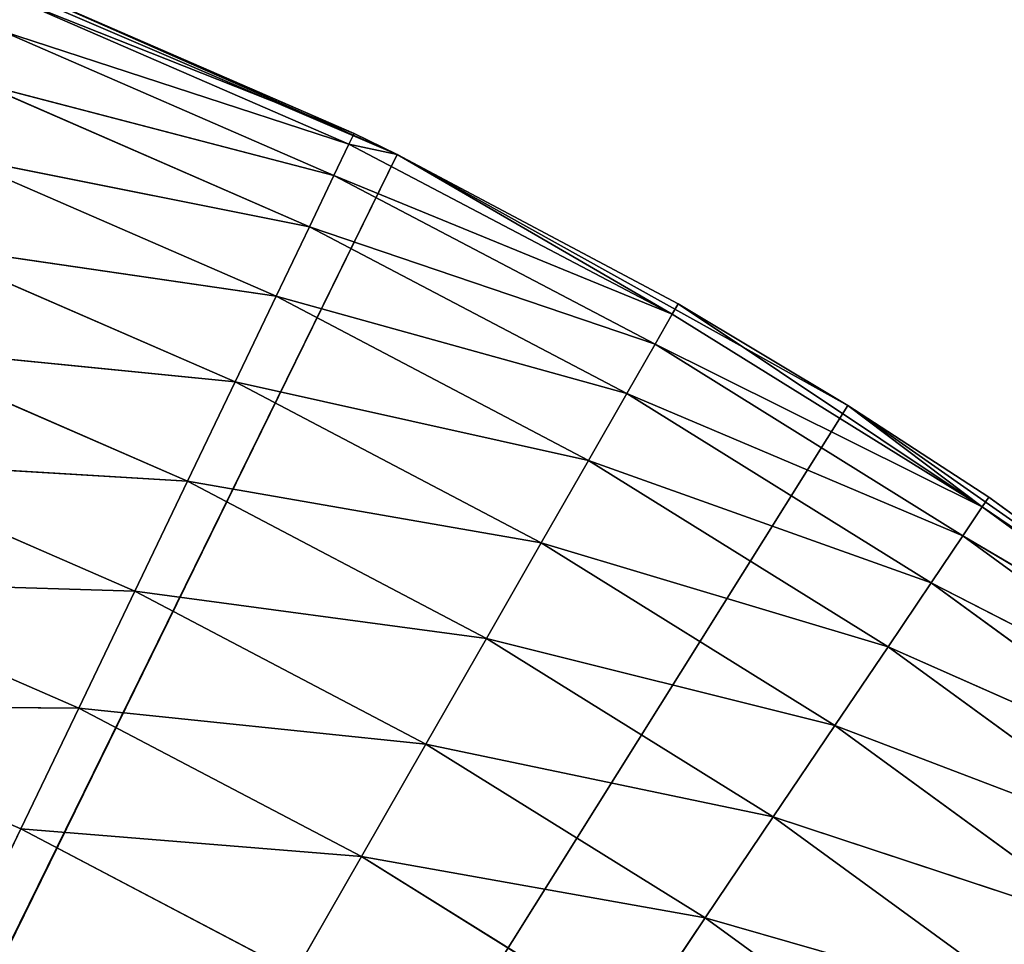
# Model space of a CAD drawing. Extents: x 0.4 to 80.4, y 0.1 to 20.1.
# Tile 248 of 256: x 2.633 to 2.76, y 18.048 to 18.168. Entities that reach past the tile are written whole.
import ezdxf

# ---------------------------------------------------------------- set-up
doc = ezdxf.new("R2010")
doc.units = 0
doc.header["$LTSCALE"] = 2.54
doc.layers.get('0').update_dxf_attribs({"color": 13, "linetype": 'CONTINUOUS'})

# ---------------------------------------------------------------- blocks, each defined once
blk = doc.blocks.new('P__KA_KUCHENNA_MOLISA_STL')
at = {"color": 0}
for p, q in [((2.62013, 18.17688, 89.4), (2.68163, 18.1505, 89.4)), ((2.62013, 18.17688, 89.4), (2.68163, 18.1505, 89.4)), ((2.68163, 18.1505, 89.4), (2.6325, 18.17217, 89)), ((2.68163, 18.1505, 89.4), (2.6325, 18.17217, 89)), ((2.67603, 18.15322, 89), (2.6325, 18.17217, 89)), ((2.67603, 18.15322, 89), (2.6325, 18.17217, 89)), ((2.63194, 18.17076, 88.98264), (2.67537, 18.15185, 88.98264)), ((2.63194, 18.17076, 88.98264), (2.67537, 18.15185, 88.98264)), ((2.63194, 18.17076, 88.98264), (2.67603, 18.15322, 89)), ((2.63194, 18.17076, 88.98264), (2.67603, 18.15322, 89)), ((2.63029, 18.16656, 88.9658), (2.67342, 18.14778, 88.9658)), ((2.63029, 18.16656, 88.9658), (2.67342, 18.14778, 88.9658)), ((2.63029, 18.16656, 88.9658), (2.67537, 18.15185, 88.98264)), ((2.63029, 18.16656, 88.9658), (2.67537, 18.15185, 88.98264)), ((2.6276, 18.1597, 88.95), (2.67024, 18.14114, 88.95)), ((2.6276, 18.1597, 88.95), (2.67024, 18.14114, 88.95)), ((2.6276, 18.1597, 88.95), (2.67342, 18.14778, 88.9658)), ((2.6276, 18.1597, 88.95), (2.67342, 18.14778, 88.9658)), ((2.67537, 18.15185, 88.98264), (2.67603, 18.15322, 89)), ((2.68163, 18.1505, 89.4), (2.67603, 18.15322, 89)), ((2.68163, 18.1505, 89), (2.67603, 18.15322, 89)), ((2.68163, 18.1505, 89.4), (2.67603, 18.15322, 89)), ((2.67342, 18.14778, 88.9658), (2.67537, 18.15185, 88.98264)), ((2.67342, 18.14778, 88.9658), (2.67537, 18.15185, 88.98264)), ((2.68163, 18.1505, 89), (2.67537, 18.15185, 88.98264)), ((2.71731, 18.12982, 88.98264), (2.67537, 18.15185, 88.98264)), ((2.71731, 18.12982, 88.98264), (2.67537, 18.15185, 88.98264)), ((2.68163, 18.1505, 89.4), (2.395, 17.56711, 89.4)), ((2.68163, 18.1505, 89.4), (2.395, 17.56711, 89.4)), ((2.62395, 18.15039, 88.93572), (2.66592, 18.13212, 88.93572)), ((2.62395, 18.15039, 88.93572), (2.66592, 18.13212, 88.93572)), ((2.62395, 18.15039, 88.93572), (2.67024, 18.14114, 88.95)), ((2.62395, 18.15039, 88.93572), (2.67024, 18.14114, 88.95)), ((2.71806, 18.13114, 89), (2.68163, 18.1505, 89.4)), ((2.68163, 18.1505, 89.4), (2.7401, 18.11794, 89.4)), ((2.71806, 18.13114, 89), (2.68163, 18.1505, 89.4)), ((2.71806, 18.13114, 89), (2.68163, 18.1505, 89)), ((2.68163, 18.1505, 89), (2.68163, 18.1505, 89.4)), ((2.68163, 18.1505, 89), (2.68163, 18.1505, 89.4)), ((2.68163, 18.1505, 89.4), (2.7401, 18.11794, 89.4)), ((2.71806, 18.13114, 89), (2.68163, 18.1505, 89)), ((2.71731, 18.12982, 88.98264), (2.68163, 18.1505, 89)), ((2.71731, 18.12982, 88.98264), (2.68163, 18.1505, 89)), ((2.67024, 18.14114, 88.95), (2.67342, 18.14778, 88.9658)), ((2.67024, 18.14114, 88.95), (2.67342, 18.14778, 88.9658)), ((2.71731, 18.12982, 88.98264), (2.67342, 18.14778, 88.9658)), ((2.71731, 18.12982, 88.98264), (2.67342, 18.14778, 88.9658)), ((2.71507, 18.12591, 88.9658), (2.67342, 18.14778, 88.9658)), ((2.71507, 18.12591, 88.9658), (2.67342, 18.14778, 88.9658)), ((2.66592, 18.13212, 88.93572), (2.67024, 18.14114, 88.95)), ((2.66592, 18.13212, 88.93572), (2.67024, 18.14114, 88.95)), ((2.71507, 18.12591, 88.9658), (2.67024, 18.14114, 88.95)), ((2.71507, 18.12591, 88.9658), (2.67024, 18.14114, 88.95)), ((2.71141, 18.11952, 88.95), (2.67024, 18.14114, 88.95)), ((2.71141, 18.11952, 88.95), (2.67024, 18.14114, 88.95)), ((2.61945, 18.13892, 88.92339), (2.66059, 18.12101, 88.92339)), ((2.61945, 18.13892, 88.92339), (2.66059, 18.12101, 88.92339)), ((2.61945, 18.13892, 88.92339), (2.66592, 18.13212, 88.93572)), ((2.61945, 18.13892, 88.92339), (2.66592, 18.13212, 88.93572)), ((2.66059, 18.12101, 88.92339), (2.66592, 18.13212, 88.93572)), ((2.66059, 18.12101, 88.92339), (2.66592, 18.13212, 88.93572)), ((2.71141, 18.11952, 88.95), (2.66592, 18.13212, 88.93572)), ((2.71141, 18.11952, 88.95), (2.66592, 18.13212, 88.93572)), ((2.70644, 18.11084, 88.93572), (2.66592, 18.13212, 88.93572)), ((2.70644, 18.11084, 88.93572), (2.66592, 18.13212, 88.93572)), ((2.71806, 18.13114, 89), (2.71731, 18.12982, 88.98264)), ((2.71806, 18.13114, 89), (2.71731, 18.12982, 88.98264)), ((2.7401, 18.11794, 89.4), (2.71806, 18.13114, 89)), ((2.7401, 18.11794, 89), (2.71806, 18.13114, 89)), ((2.7401, 18.11794, 89.4), (2.71806, 18.13114, 89)), ((2.71806, 18.13114, 89), (2.75752, 18.1048, 88.98264)), ((2.71806, 18.13114, 89), (2.75752, 18.1048, 88.98264)), ((2.7401, 18.11794, 89), (2.71806, 18.13114, 89)), ((2.71507, 18.12591, 88.9658), (2.71731, 18.12982, 88.98264)), ((2.71507, 18.12591, 88.9658), (2.71731, 18.12982, 88.98264)), ((2.71731, 18.12982, 88.98264), (2.75752, 18.1048, 88.98264)), ((2.71731, 18.12982, 88.98264), (2.75752, 18.1048, 88.98264)), ((2.61423, 18.12563, 88.9134), (2.65441, 18.10813, 88.9134)), ((2.61423, 18.12563, 88.9134), (2.65441, 18.10813, 88.9134)), ((2.61423, 18.12563, 88.9134), (2.66059, 18.12101, 88.92339)), ((2.61423, 18.12563, 88.9134), (2.66059, 18.12101, 88.92339)), ((2.71141, 18.11952, 88.95), (2.71507, 18.12591, 88.9658)), ((2.71141, 18.11952, 88.95), (2.71507, 18.12591, 88.9658)), ((2.71507, 18.12591, 88.9658), (2.755, 18.10105, 88.9658)), ((2.71507, 18.12591, 88.9658), (2.755, 18.10105, 88.9658)), ((2.71507, 18.12591, 88.9658), (2.75752, 18.1048, 88.98264)), ((2.71507, 18.12591, 88.9658), (2.75752, 18.1048, 88.98264)), ((2.65441, 18.10813, 88.9134), (2.66059, 18.12101, 88.92339)), ((2.65441, 18.10813, 88.9134), (2.66059, 18.12101, 88.92339)), ((2.70644, 18.11084, 88.93572), (2.66059, 18.12101, 88.92339)), ((2.70644, 18.11084, 88.93572), (2.66059, 18.12101, 88.92339)), ((2.70031, 18.10014, 88.92339), (2.66059, 18.12101, 88.92339)), ((2.70031, 18.10014, 88.92339), (2.66059, 18.12101, 88.92339)), ((2.70644, 18.11084, 88.93572), (2.71141, 18.11952, 88.95)), ((2.70644, 18.11084, 88.93572), (2.71141, 18.11952, 88.95)), ((2.71141, 18.11952, 88.95), (2.75088, 18.09495, 88.95)), ((2.71141, 18.11952, 88.95), (2.75088, 18.09495, 88.95)), ((2.71141, 18.11952, 88.95), (2.755, 18.10105, 88.9658)), ((2.71141, 18.11952, 88.95), (2.755, 18.10105, 88.9658)), ((2.395, 17.56711, 89.4), (2.7401, 18.11794, 89.4)), ((2.395, 17.56711, 89.4), (2.7401, 18.11794, 89.4)), ((2.75837, 18.10605, 89), (2.7401, 18.11794, 89.4)), ((2.7401, 18.11794, 89.4), (2.79491, 18.07953, 89.4)), ((2.75837, 18.10605, 89), (2.7401, 18.11794, 89.4)), ((2.75837, 18.10605, 89), (2.7401, 18.11794, 89)), ((2.7401, 18.11794, 89), (2.7401, 18.11794, 89.4)), ((2.7401, 18.11794, 89), (2.7401, 18.11794, 89.4)), ((2.7401, 18.11794, 89.4), (2.79491, 18.07953, 89.4)), ((2.7401, 18.11794, 89), (2.75752, 18.1048, 88.98264)), ((2.7401, 18.11794, 89), (2.75752, 18.1048, 88.98264)), ((2.75837, 18.10605, 89), (2.7401, 18.11794, 89)), ((2.60846, 18.11092, 88.90603), (2.64758, 18.09389, 88.90603)), ((2.60846, 18.11092, 88.90603), (2.64758, 18.09389, 88.90603)), ((2.60846, 18.11092, 88.90603), (2.65441, 18.10813, 88.9134)), ((2.60846, 18.11092, 88.90603), (2.65441, 18.10813, 88.9134)), ((2.70031, 18.10014, 88.92339), (2.70644, 18.11084, 88.93572)), ((2.70031, 18.10014, 88.92339), (2.70644, 18.11084, 88.93572)), ((2.70644, 18.11084, 88.93572), (2.7453, 18.08666, 88.93572)), ((2.70644, 18.11084, 88.93572), (2.7453, 18.08666, 88.93572)), ((2.70644, 18.11084, 88.93572), (2.75088, 18.09495, 88.95)), ((2.70644, 18.11084, 88.93572), (2.75088, 18.09495, 88.95)), ((2.64758, 18.09389, 88.90603), (2.65441, 18.10813, 88.9134)), ((2.64758, 18.09389, 88.90603), (2.65441, 18.10813, 88.9134)), ((2.70031, 18.10014, 88.92339), (2.65441, 18.10813, 88.9134)), ((2.70031, 18.10014, 88.92339), (2.65441, 18.10813, 88.9134)), ((2.69321, 18.08775, 88.9134), (2.65441, 18.10813, 88.9134)), ((2.69321, 18.08775, 88.9134), (2.65441, 18.10813, 88.9134)), ((2.75752, 18.1048, 88.98264), (2.75837, 18.10605, 89)), ((2.75752, 18.1048, 88.98264), (2.75837, 18.10605, 89)), ((2.79491, 18.07953, 89.4), (2.75837, 18.10605, 89)), ((2.79675, 18.07809, 89), (2.75837, 18.10605, 89)), ((2.79491, 18.07953, 89.4), (2.75837, 18.10605, 89)), ((2.79675, 18.07809, 89), (2.75837, 18.10605, 89)), ((2.75752, 18.1048, 88.98264), (2.755, 18.10105, 88.9658)), ((2.75752, 18.1048, 88.98264), (2.755, 18.10105, 88.9658)), ((2.79675, 18.07809, 89), (2.75752, 18.1048, 88.98264)), ((2.79675, 18.07809, 89), (2.75752, 18.1048, 88.98264)), ((2.79581, 18.0769, 88.98264), (2.75752, 18.1048, 88.98264)), ((2.79581, 18.0769, 88.98264), (2.75752, 18.1048, 88.98264)), ((2.755, 18.10105, 88.9658), (2.75088, 18.09495, 88.95)), ((2.755, 18.10105, 88.9658), (2.75088, 18.09495, 88.95)), ((2.79581, 18.0769, 88.98264), (2.755, 18.10105, 88.9658)), ((2.79581, 18.0769, 88.98264), (2.755, 18.10105, 88.9658)), ((2.79302, 18.07335, 88.9658), (2.755, 18.10105, 88.9658)), ((2.79302, 18.07335, 88.9658), (2.755, 18.10105, 88.9658)), ((2.69321, 18.08775, 88.9134), (2.70031, 18.10014, 88.92339)), ((2.69321, 18.08775, 88.9134), (2.70031, 18.10014, 88.92339)), ((2.70031, 18.10014, 88.92339), (2.7384, 18.07644, 88.92339)), ((2.70031, 18.10014, 88.92339), (2.7384, 18.07644, 88.92339)), ((2.70031, 18.10014, 88.92339), (2.7453, 18.08666, 88.93572)), ((2.70031, 18.10014, 88.92339), (2.7453, 18.08666, 88.93572)), ((2.60231, 18.09525, 88.90152), (2.6403, 18.07871, 88.90152)), ((2.60231, 18.09525, 88.90152), (2.6403, 18.07871, 88.90152)), ((2.60231, 18.09525, 88.90152), (2.64758, 18.09389, 88.90603)), ((2.60231, 18.09525, 88.90152), (2.64758, 18.09389, 88.90603)), ((2.75088, 18.09495, 88.95), (2.7453, 18.08666, 88.93572)), ((2.75088, 18.09495, 88.95), (2.7453, 18.08666, 88.93572)), ((2.79302, 18.07335, 88.9658), (2.75088, 18.09495, 88.95)), ((2.79302, 18.07335, 88.9658), (2.75088, 18.09495, 88.95)), ((2.78846, 18.06756, 88.95), (2.75088, 18.09495, 88.95)), ((2.78846, 18.06756, 88.95), (2.75088, 18.09495, 88.95)), ((2.6403, 18.07871, 88.90152), (2.64758, 18.09389, 88.90603)), ((2.6403, 18.07871, 88.90152), (2.64758, 18.09389, 88.90603)), ((2.69321, 18.08775, 88.9134), (2.64758, 18.09389, 88.90603)), ((2.69321, 18.08775, 88.9134), (2.64758, 18.09389, 88.90603)), ((2.68536, 18.07405, 88.90603), (2.64758, 18.09389, 88.90603)), ((2.68536, 18.07405, 88.90603), (2.64758, 18.09389, 88.90603)), ((2.68536, 18.07405, 88.90603), (2.69321, 18.08775, 88.9134)), ((2.68536, 18.07405, 88.90603), (2.69321, 18.08775, 88.9134)), ((2.69321, 18.08775, 88.9134), (2.73042, 18.0646, 88.9134)), ((2.69321, 18.08775, 88.9134), (2.73042, 18.0646, 88.9134)), ((2.69321, 18.08775, 88.9134), (2.7384, 18.07644, 88.92339)), ((2.69321, 18.08775, 88.9134), (2.7384, 18.07644, 88.92339)), ((2.7453, 18.08666, 88.93572), (2.7384, 18.07644, 88.92339)), ((2.7453, 18.08666, 88.93572), (2.7384, 18.07644, 88.92339)), ((2.78846, 18.06756, 88.95), (2.7453, 18.08666, 88.93572)), ((2.78846, 18.06756, 88.95), (2.7453, 18.08666, 88.93572)), ((2.78229, 18.0597, 88.93572), (2.7453, 18.08666, 88.93572)), ((2.78229, 18.0597, 88.93572), (2.7453, 18.08666, 88.93572)), ((2.59596, 18.07908, 88.9), (2.6328, 18.06305, 88.9)), ((2.59596, 18.07908, 88.9), (2.6328, 18.06305, 88.9)), ((2.59596, 18.07908, 88.9), (2.6403, 18.07871, 88.90152)), ((2.59596, 18.07908, 88.9), (2.6403, 18.07871, 88.90152)), ((2.6328, 18.06305, 88.9), (2.6403, 18.07871, 88.90152)), ((2.6328, 18.06305, 88.9), (2.6403, 18.07871, 88.90152)), ((2.68536, 18.07405, 88.90603), (2.6403, 18.07871, 88.90152)), ((2.68536, 18.07405, 88.90603), (2.6403, 18.07871, 88.90152)), ((2.67699, 18.05944, 88.90152), (2.6403, 18.07871, 88.90152)), ((2.67699, 18.05944, 88.90152), (2.6403, 18.07871, 88.90152)), ((2.7384, 18.07644, 88.92339), (2.73042, 18.0646, 88.9134)), ((2.7384, 18.07644, 88.92339), (2.73042, 18.0646, 88.9134)), ((2.78229, 18.0597, 88.93572), (2.7384, 18.07644, 88.92339)), ((2.78229, 18.0597, 88.93572), (2.7384, 18.07644, 88.92339)), ((2.77467, 18.05001, 88.92339), (2.7384, 18.07644, 88.92339)), ((2.77467, 18.05001, 88.92339), (2.7384, 18.07644, 88.92339)), ((2.67699, 18.05944, 88.90152), (2.68536, 18.07405, 88.90603)), ((2.67699, 18.05944, 88.90152), (2.68536, 18.07405, 88.90603)), ((2.68536, 18.07405, 88.90603), (2.72159, 18.0515, 88.90603)), ((2.68536, 18.07405, 88.90603), (2.72159, 18.0515, 88.90603)), ((2.68536, 18.07405, 88.90603), (2.73042, 18.0646, 88.9134)), ((2.68536, 18.07405, 88.90603), (2.73042, 18.0646, 88.9134)), ((2.73042, 18.0646, 88.9134), (2.72159, 18.0515, 88.90603)), ((2.73042, 18.0646, 88.9134), (2.72159, 18.0515, 88.90603)), ((2.77467, 18.05001, 88.92339), (2.73042, 18.0646, 88.9134)), ((2.77467, 18.05001, 88.92339), (2.73042, 18.0646, 88.9134)), ((2.76584, 18.03879, 88.9134), (2.73042, 18.0646, 88.9134)), ((2.76584, 18.03879, 88.9134), (2.73042, 18.0646, 88.9134)), ((2.6328, 18.06305, 88.9), (2.395, 17.56711, 88.9)), ((2.6328, 18.06305, 88.9), (2.395, 17.56711, 88.9)), ((2.6328, 18.06305, 88.9), (2.66836, 18.04437, 88.9)), ((2.67699, 18.05944, 88.90152), (2.6328, 18.06305, 88.9)), ((2.67699, 18.05944, 88.90152), (2.6328, 18.06305, 88.9)), ((2.6328, 18.06305, 88.9), (2.66836, 18.04437, 88.9)), ((2.66836, 18.04437, 88.9), (2.67699, 18.05944, 88.90152)), ((2.66836, 18.04437, 88.9), (2.67699, 18.05944, 88.90152)), ((2.67699, 18.05944, 88.90152), (2.71218, 18.03754, 88.90152)), ((2.67699, 18.05944, 88.90152), (2.71218, 18.03754, 88.90152)), ((2.67699, 18.05944, 88.90152), (2.72159, 18.0515, 88.90603)), ((2.67699, 18.05944, 88.90152), (2.72159, 18.0515, 88.90603)), ((2.72159, 18.0515, 88.90603), (2.71218, 18.03754, 88.90152)), ((2.72159, 18.0515, 88.90603), (2.71218, 18.03754, 88.90152)), ((2.76584, 18.03879, 88.9134), (2.72159, 18.0515, 88.90603)), ((2.76584, 18.03879, 88.9134), (2.72159, 18.0515, 88.90603)), ((2.75608, 18.02637, 88.90603), (2.72159, 18.0515, 88.90603)), ((2.75608, 18.02637, 88.90603), (2.72159, 18.0515, 88.90603))]:
    blk.add_line(p, q, dxfattribs=at)
mesh = blk.add_polyface(dxfattribs=at)
corners = [(78.12689, 17.79209, 89.4), (78.09189, 17.74211, 89.4), (0.395, 19.86711, 89.4)]
mesh.append_faces([[corners[k] for k in face] for face in [(0, 1, 2)]], dxfattribs={"color": 0})
mesh = blk.add_polyface(dxfattribs=at)
corners = [(78.17003, 17.83523, 89.4), (78.12689, 17.79209, 89.4), (0.395, 19.86711, 89.4)]
mesh.append_faces([[corners[k] for k in face] for face in [(0, 1, 2)]], dxfattribs={"color": 0})
mesh = blk.add_polyface(dxfattribs=at)
corners = [(78.09189, 17.74211, 89.4), (2.61998, 17.83523, 89.4), (0.395, 19.86711, 89.4)]
mesh.append_faces([[corners[k] for k in face] for face in [(0, 1, 2)]], dxfattribs={"color": 0})
mesh = blk.add_polyface(dxfattribs=at)
corners = [(80.395, 19.86711, 89.4), (78.27529, 17.896, 89.4), (0.395, 19.86711, 89.4)]
mesh.append_faces([[corners[k] for k in face] for face in [(0, 1, 2)]], dxfattribs={"color": 0})
mesh = blk.add_polyface(dxfattribs=at)
corners = [(78.27529, 17.896, 89.4), (78.22, 17.87022, 89.4), (0.395, 19.86711, 89.4)]
mesh.append_faces([[corners[k] for k in face] for face in [(0, 1, 2)]], dxfattribs={"color": 0})
mesh = blk.add_polyface(dxfattribs=at)
corners = [(78.22, 17.87022, 89.4), (78.17003, 17.83523, 89.4), (0.395, 19.86711, 89.4)]
mesh.append_faces([[corners[k] for k in face] for face in [(0, 1, 2)]], dxfattribs={"color": 0})
mesh = blk.add_polyface(dxfattribs=at)
corners = [(80.395, 19.86711, 89.5), (0.395, 19.86711, 89.5), (2.51471, 17.896, 89.5)]
mesh.append_faces([[corners[k] for k in face] for face in [(0, 1, 2)]], dxfattribs={"color": 0})
mesh = blk.add_polyface(dxfattribs=at)
corners = [(80.395, 19.86711, 89.5), (2.51471, 17.896, 89.5), (2.57, 17.87022, 89.5)]
mesh.append_faces([[corners[k] for k in face] for face in [(0, 1, 2)]], dxfattribs={"color": 0})
mesh = blk.add_polyface(dxfattribs=at)
corners = [(80.395, 19.86711, 89.5), (2.57, 17.87022, 89.5), (2.61998, 17.83523, 89.5)]
mesh.append_faces([[corners[k] for k in face] for face in [(0, 1, 2)]], dxfattribs={"color": 0})
mesh = blk.add_polyface(dxfattribs=at)
corners = [(80.395, 19.86711, 89.5), (2.61998, 17.83523, 89.5), (2.66312, 17.79209, 89.5)]
mesh.append_faces([[corners[k] for k in face] for face in [(0, 1, 2)]], dxfattribs={"color": 0})
mesh = blk.add_polyface(dxfattribs=at)
corners = [(80.395, 19.86711, 89.5), (2.66312, 17.79209, 89.5), (2.69811, 17.74211, 89.5)]
mesh.append_faces([[corners[k] for k in face] for face in [(0, 1, 2)]], dxfattribs={"color": 0})
mesh = blk.add_polyface(dxfattribs=at)
corners = [(80.395, 19.86711, 89.5), (2.69811, 17.74211, 89.5), (78.17003, 17.83523, 89.5)]
mesh.append_faces([[corners[k] for k in face] for face in [(0, 1, 2)]], dxfattribs={"color": 0})
mesh = blk.add_polyface(dxfattribs=at)
corners = [(2.68163, 18.1505, 89.4), (2.62013, 18.17688, 89.4), (2.395, 17.56711, 89.4)]
mesh.append_faces([[corners[k] for k in face] for face in [(0, 1, 2)]], dxfattribs={"color": 0})
mesh = blk.add_polyface(dxfattribs=at)
corners = [(2.68163, 18.1505, 89.4), (2.6325, 18.17217, 89), (2.62013, 18.17688, 89.4)]
mesh.append_faces([[corners[k] for k in face] for face in [(0, 1, 2)]], dxfattribs={"color": 0})
mesh = blk.add_polyface(dxfattribs=at)
corners = [(2.67603, 18.15322, 89), (2.63194, 18.17076, 88.98264), (2.6325, 18.17217, 89)]
mesh.append_faces([[corners[k] for k in face] for face in [(0, 1, 2)]], dxfattribs={"color": 0})
mesh = blk.add_polyface(dxfattribs=at)
corners = [(2.68163, 18.1505, 89.4), (2.67603, 18.15322, 89), (2.6325, 18.17217, 89)]
mesh.append_faces([[corners[k] for k in face] for face in [(0, 1, 2)]], dxfattribs={"color": 0})
mesh = blk.add_polyface(dxfattribs=at)
corners = [(2.67537, 18.15185, 88.98264), (2.63029, 18.16656, 88.9658), (2.63194, 18.17076, 88.98264)]
mesh.append_faces([[corners[k] for k in face] for face in [(0, 1, 2)]], dxfattribs={"color": 0})
mesh = blk.add_polyface(dxfattribs=at)
corners = [(2.67603, 18.15322, 89), (2.67537, 18.15185, 88.98264), (2.63194, 18.17076, 88.98264)]
mesh.append_faces([[corners[k] for k in face] for face in [(0, 1, 2)]], dxfattribs={"color": 0})
mesh = blk.add_polyface(dxfattribs=at)
corners = [(2.67342, 18.14778, 88.9658), (2.6276, 18.1597, 88.95), (2.63029, 18.16656, 88.9658)]
mesh.append_faces([[corners[k] for k in face] for face in [(0, 1, 2)]], dxfattribs={"color": 0})
mesh = blk.add_polyface(dxfattribs=at)
corners = [(2.67537, 18.15185, 88.98264), (2.67342, 18.14778, 88.9658), (2.63029, 18.16656, 88.9658)]
mesh.append_faces([[corners[k] for k in face] for face in [(0, 1, 2)]], dxfattribs={"color": 0})
mesh = blk.add_polyface(dxfattribs=at)
corners = [(2.67024, 18.14114, 88.95), (2.62395, 18.15039, 88.93572), (2.6276, 18.1597, 88.95)]
mesh.append_faces([[corners[k] for k in face] for face in [(0, 1, 2)]], dxfattribs={"color": 0})
mesh = blk.add_polyface(dxfattribs=at)
corners = [(2.67342, 18.14778, 88.9658), (2.67024, 18.14114, 88.95), (2.6276, 18.1597, 88.95)]
mesh.append_faces([[corners[k] for k in face] for face in [(0, 1, 2)]], dxfattribs={"color": 0})
mesh = blk.add_polyface(dxfattribs=at)
corners = [(2.68163, 18.1505, 89.4), (2.68163, 18.1505, 89), (2.67603, 18.15322, 89)]
mesh.append_faces([[corners[k] for k in face] for face in [(0, 1, 2)]], dxfattribs={"color": 0})
mesh = blk.add_polyface(dxfattribs=at)
corners = [(2.71731, 18.12982, 88.98264), (2.67342, 18.14778, 88.9658), (2.67537, 18.15185, 88.98264)]
mesh.append_faces([[corners[k] for k in face] for face in [(0, 1, 2)]], dxfattribs={"color": 0})
mesh = blk.add_polyface(dxfattribs=at)
corners = [(2.68163, 18.1505, 89), (2.71731, 18.12982, 88.98264), (2.67537, 18.15185, 88.98264)]
mesh.append_faces([[corners[k] for k in face] for face in [(0, 1, 2)]], dxfattribs={"color": 0})
mesh = blk.add_polyface(dxfattribs=at)
corners = [(2.7401, 18.11794, 89.4), (2.68163, 18.1505, 89.4), (2.395, 17.56711, 89.4)]
mesh.append_faces([[corners[k] for k in face] for face in [(0, 1, 2)]], dxfattribs={"color": 0})
mesh = blk.add_polyface(dxfattribs=at)
corners = [(2.66592, 18.13212, 88.93572), (2.61945, 18.13892, 88.92339), (2.62395, 18.15039, 88.93572)]
mesh.append_faces([[corners[k] for k in face] for face in [(0, 1, 2)]], dxfattribs={"color": 0})
mesh = blk.add_polyface(dxfattribs=at)
corners = [(2.67024, 18.14114, 88.95), (2.66592, 18.13212, 88.93572), (2.62395, 18.15039, 88.93572)]
mesh.append_faces([[corners[k] for k in face] for face in [(0, 1, 2)]], dxfattribs={"color": 0})
mesh = blk.add_polyface(dxfattribs=at)
corners = [(2.7401, 18.11794, 89.4), (2.71806, 18.13114, 89), (2.68163, 18.1505, 89.4)]
mesh.append_faces([[corners[k] for k in face] for face in [(0, 1, 2)]], dxfattribs={"color": 0})
mesh = blk.add_polyface(dxfattribs=at)
corners = [(2.68163, 18.1505, 89.4), (2.71806, 18.13114, 89), (2.68163, 18.1505, 89)]
mesh.append_faces([[corners[k] for k in face] for face in [(0, 1, 2)]], dxfattribs={"color": 0})
mesh = blk.add_polyface(dxfattribs=at)
corners = [(2.71806, 18.13114, 89), (2.71731, 18.12982, 88.98264), (2.68163, 18.1505, 89)]
mesh.append_faces([[corners[k] for k in face] for face in [(0, 1, 2)]], dxfattribs={"color": 0})
mesh = blk.add_polyface(dxfattribs=at)
corners = [(2.71507, 18.12591, 88.9658), (2.67024, 18.14114, 88.95), (2.67342, 18.14778, 88.9658)]
mesh.append_faces([[corners[k] for k in face] for face in [(0, 1, 2)]], dxfattribs={"color": 0})
mesh = blk.add_polyface(dxfattribs=at)
corners = [(2.71731, 18.12982, 88.98264), (2.71507, 18.12591, 88.9658), (2.67342, 18.14778, 88.9658)]
mesh.append_faces([[corners[k] for k in face] for face in [(0, 1, 2)]], dxfattribs={"color": 0})
mesh = blk.add_polyface(dxfattribs=at)
corners = [(2.71141, 18.11952, 88.95), (2.66592, 18.13212, 88.93572), (2.67024, 18.14114, 88.95)]
mesh.append_faces([[corners[k] for k in face] for face in [(0, 1, 2)]], dxfattribs={"color": 0})
mesh = blk.add_polyface(dxfattribs=at)
corners = [(2.71507, 18.12591, 88.9658), (2.71141, 18.11952, 88.95), (2.67024, 18.14114, 88.95)]
mesh.append_faces([[corners[k] for k in face] for face in [(0, 1, 2)]], dxfattribs={"color": 0})
mesh = blk.add_polyface(dxfattribs=at)
corners = [(2.66059, 18.12101, 88.92339), (2.61423, 18.12563, 88.9134), (2.61945, 18.13892, 88.92339)]
mesh.append_faces([[corners[k] for k in face] for face in [(0, 1, 2)]], dxfattribs={"color": 0})
mesh = blk.add_polyface(dxfattribs=at)
corners = [(2.66592, 18.13212, 88.93572), (2.66059, 18.12101, 88.92339), (2.61945, 18.13892, 88.92339)]
mesh.append_faces([[corners[k] for k in face] for face in [(0, 1, 2)]], dxfattribs={"color": 0})
mesh = blk.add_polyface(dxfattribs=at)
corners = [(2.70644, 18.11084, 88.93572), (2.66059, 18.12101, 88.92339), (2.66592, 18.13212, 88.93572)]
mesh.append_faces([[corners[k] for k in face] for face in [(0, 1, 2)]], dxfattribs={"color": 0})
mesh = blk.add_polyface(dxfattribs=at)
corners = [(2.71141, 18.11952, 88.95), (2.70644, 18.11084, 88.93572), (2.66592, 18.13212, 88.93572)]
mesh.append_faces([[corners[k] for k in face] for face in [(0, 1, 2)]], dxfattribs={"color": 0})
mesh = blk.add_polyface(dxfattribs=at)
corners = [(2.71806, 18.13114, 89), (2.75752, 18.1048, 88.98264), (2.71731, 18.12982, 88.98264)]
mesh.append_faces([[corners[k] for k in face] for face in [(0, 1, 2)]], dxfattribs={"color": 0})
mesh = blk.add_polyface(dxfattribs=at)
corners = [(2.7401, 18.11794, 89.4), (2.7401, 18.11794, 89), (2.71806, 18.13114, 89)]
mesh.append_faces([[corners[k] for k in face] for face in [(0, 1, 2)]], dxfattribs={"color": 0})
mesh = blk.add_polyface(dxfattribs=at)
corners = [(2.7401, 18.11794, 89), (2.75752, 18.1048, 88.98264), (2.71806, 18.13114, 89)]
mesh.append_faces([[corners[k] for k in face] for face in [(0, 1, 2)]], dxfattribs={"color": 0})
mesh = blk.add_polyface(dxfattribs=at)
corners = [(2.75752, 18.1048, 88.98264), (2.71507, 18.12591, 88.9658), (2.71731, 18.12982, 88.98264)]
mesh.append_faces([[corners[k] for k in face] for face in [(0, 1, 2)]], dxfattribs={"color": 0})
mesh = blk.add_polyface(dxfattribs=at)
corners = [(2.65441, 18.10813, 88.9134), (2.60846, 18.11092, 88.90603), (2.61423, 18.12563, 88.9134)]
mesh.append_faces([[corners[k] for k in face] for face in [(0, 1, 2)]], dxfattribs={"color": 0})
mesh = blk.add_polyface(dxfattribs=at)
corners = [(2.66059, 18.12101, 88.92339), (2.65441, 18.10813, 88.9134), (2.61423, 18.12563, 88.9134)]
mesh.append_faces([[corners[k] for k in face] for face in [(0, 1, 2)]], dxfattribs={"color": 0})
mesh = blk.add_polyface(dxfattribs=at)
corners = [(2.755, 18.10105, 88.9658), (2.71141, 18.11952, 88.95), (2.71507, 18.12591, 88.9658)]
mesh.append_faces([[corners[k] for k in face] for face in [(0, 1, 2)]], dxfattribs={"color": 0})
mesh = blk.add_polyface(dxfattribs=at)
corners = [(2.75752, 18.1048, 88.98264), (2.755, 18.10105, 88.9658), (2.71507, 18.12591, 88.9658)]
mesh.append_faces([[corners[k] for k in face] for face in [(0, 1, 2)]], dxfattribs={"color": 0})
mesh = blk.add_polyface(dxfattribs=at)
corners = [(2.70031, 18.10014, 88.92339), (2.65441, 18.10813, 88.9134), (2.66059, 18.12101, 88.92339)]
mesh.append_faces([[corners[k] for k in face] for face in [(0, 1, 2)]], dxfattribs={"color": 0})
mesh = blk.add_polyface(dxfattribs=at)
corners = [(2.70644, 18.11084, 88.93572), (2.70031, 18.10014, 88.92339), (2.66059, 18.12101, 88.92339)]
mesh.append_faces([[corners[k] for k in face] for face in [(0, 1, 2)]], dxfattribs={"color": 0})
mesh = blk.add_polyface(dxfattribs=at)
corners = [(2.75088, 18.09495, 88.95), (2.70644, 18.11084, 88.93572), (2.71141, 18.11952, 88.95)]
mesh.append_faces([[corners[k] for k in face] for face in [(0, 1, 2)]], dxfattribs={"color": 0})
mesh = blk.add_polyface(dxfattribs=at)
corners = [(2.755, 18.10105, 88.9658), (2.75088, 18.09495, 88.95), (2.71141, 18.11952, 88.95)]
mesh.append_faces([[corners[k] for k in face] for face in [(0, 1, 2)]], dxfattribs={"color": 0})
mesh = blk.add_polyface(dxfattribs=at)
corners = [(2.79491, 18.07953, 89.4), (2.7401, 18.11794, 89.4), (2.395, 17.56711, 89.4)]
mesh.append_faces([[corners[k] for k in face] for face in [(0, 1, 2)]], dxfattribs={"color": 0})
mesh = blk.add_polyface(dxfattribs=at)
corners = [(2.79491, 18.07953, 89.4), (2.75837, 18.10605, 89), (2.7401, 18.11794, 89.4)]
mesh.append_faces([[corners[k] for k in face] for face in [(0, 1, 2)]], dxfattribs={"color": 0})
mesh = blk.add_polyface(dxfattribs=at)
corners = [(2.7401, 18.11794, 89.4), (2.75837, 18.10605, 89), (2.7401, 18.11794, 89)]
mesh.append_faces([[corners[k] for k in face] for face in [(0, 1, 2)]], dxfattribs={"color": 0})
mesh = blk.add_polyface(dxfattribs=at)
corners = [(2.75837, 18.10605, 89), (2.75752, 18.1048, 88.98264), (2.7401, 18.11794, 89)]
mesh.append_faces([[corners[k] for k in face] for face in [(0, 1, 2)]], dxfattribs={"color": 0})
mesh = blk.add_polyface(dxfattribs=at)
corners = [(2.64758, 18.09389, 88.90603), (2.60231, 18.09525, 88.90152), (2.60846, 18.11092, 88.90603)]
mesh.append_faces([[corners[k] for k in face] for face in [(0, 1, 2)]], dxfattribs={"color": 0})
mesh = blk.add_polyface(dxfattribs=at)
corners = [(2.65441, 18.10813, 88.9134), (2.64758, 18.09389, 88.90603), (2.60846, 18.11092, 88.90603)]
mesh.append_faces([[corners[k] for k in face] for face in [(0, 1, 2)]], dxfattribs={"color": 0})
mesh = blk.add_polyface(dxfattribs=at)
corners = [(2.7453, 18.08666, 88.93572), (2.70031, 18.10014, 88.92339), (2.70644, 18.11084, 88.93572)]
mesh.append_faces([[corners[k] for k in face] for face in [(0, 1, 2)]], dxfattribs={"color": 0})
mesh = blk.add_polyface(dxfattribs=at)
corners = [(2.75088, 18.09495, 88.95), (2.7453, 18.08666, 88.93572), (2.70644, 18.11084, 88.93572)]
mesh.append_faces([[corners[k] for k in face] for face in [(0, 1, 2)]], dxfattribs={"color": 0})
mesh = blk.add_polyface(dxfattribs=at)
corners = [(2.69321, 18.08775, 88.9134), (2.64758, 18.09389, 88.90603), (2.65441, 18.10813, 88.9134)]
mesh.append_faces([[corners[k] for k in face] for face in [(0, 1, 2)]], dxfattribs={"color": 0})
mesh = blk.add_polyface(dxfattribs=at)
corners = [(2.70031, 18.10014, 88.92339), (2.69321, 18.08775, 88.9134), (2.65441, 18.10813, 88.9134)]
mesh.append_faces([[corners[k] for k in face] for face in [(0, 1, 2)]], dxfattribs={"color": 0})
mesh = blk.add_polyface(dxfattribs=at)
corners = [(2.79675, 18.07809, 89), (2.75752, 18.1048, 88.98264), (2.75837, 18.10605, 89)]
mesh.append_faces([[corners[k] for k in face] for face in [(0, 1, 2)]], dxfattribs={"color": 0})
mesh = blk.add_polyface(dxfattribs=at)
corners = [(2.79491, 18.07953, 89.4), (2.79675, 18.07809, 89), (2.75837, 18.10605, 89)]
mesh.append_faces([[corners[k] for k in face] for face in [(0, 1, 2)]], dxfattribs={"color": 0})
mesh = blk.add_polyface(dxfattribs=at)
corners = [(2.79581, 18.0769, 88.98264), (2.755, 18.10105, 88.9658), (2.75752, 18.1048, 88.98264)]
mesh.append_faces([[corners[k] for k in face] for face in [(0, 1, 2)]], dxfattribs={"color": 0})
mesh = blk.add_polyface(dxfattribs=at)
corners = [(2.79675, 18.07809, 89), (2.79581, 18.0769, 88.98264), (2.75752, 18.1048, 88.98264)]
mesh.append_faces([[corners[k] for k in face] for face in [(0, 1, 2)]], dxfattribs={"color": 0})
mesh = blk.add_polyface(dxfattribs=at)
corners = [(2.79302, 18.07335, 88.9658), (2.75088, 18.09495, 88.95), (2.755, 18.10105, 88.9658)]
mesh.append_faces([[corners[k] for k in face] for face in [(0, 1, 2)]], dxfattribs={"color": 0})
mesh = blk.add_polyface(dxfattribs=at)
corners = [(2.79581, 18.0769, 88.98264), (2.79302, 18.07335, 88.9658), (2.755, 18.10105, 88.9658)]
mesh.append_faces([[corners[k] for k in face] for face in [(0, 1, 2)]], dxfattribs={"color": 0})
mesh = blk.add_polyface(dxfattribs=at)
corners = [(2.7384, 18.07644, 88.92339), (2.69321, 18.08775, 88.9134), (2.70031, 18.10014, 88.92339)]
mesh.append_faces([[corners[k] for k in face] for face in [(0, 1, 2)]], dxfattribs={"color": 0})
mesh = blk.add_polyface(dxfattribs=at)
corners = [(2.7453, 18.08666, 88.93572), (2.7384, 18.07644, 88.92339), (2.70031, 18.10014, 88.92339)]
mesh.append_faces([[corners[k] for k in face] for face in [(0, 1, 2)]], dxfattribs={"color": 0})
mesh = blk.add_polyface(dxfattribs=at)
corners = [(2.6403, 18.07871, 88.90152), (2.59596, 18.07908, 88.9), (2.60231, 18.09525, 88.90152)]
mesh.append_faces([[corners[k] for k in face] for face in [(0, 1, 2)]], dxfattribs={"color": 0})
mesh = blk.add_polyface(dxfattribs=at)
corners = [(2.64758, 18.09389, 88.90603), (2.6403, 18.07871, 88.90152), (2.60231, 18.09525, 88.90152)]
mesh.append_faces([[corners[k] for k in face] for face in [(0, 1, 2)]], dxfattribs={"color": 0})
mesh = blk.add_polyface(dxfattribs=at)
corners = [(2.78846, 18.06756, 88.95), (2.7453, 18.08666, 88.93572), (2.75088, 18.09495, 88.95)]
mesh.append_faces([[corners[k] for k in face] for face in [(0, 1, 2)]], dxfattribs={"color": 0})
mesh = blk.add_polyface(dxfattribs=at)
corners = [(2.79302, 18.07335, 88.9658), (2.78846, 18.06756, 88.95), (2.75088, 18.09495, 88.95)]
mesh.append_faces([[corners[k] for k in face] for face in [(0, 1, 2)]], dxfattribs={"color": 0})
mesh = blk.add_polyface(dxfattribs=at)
corners = [(2.68536, 18.07405, 88.90603), (2.6403, 18.07871, 88.90152), (2.64758, 18.09389, 88.90603)]
mesh.append_faces([[corners[k] for k in face] for face in [(0, 1, 2)]], dxfattribs={"color": 0})
mesh = blk.add_polyface(dxfattribs=at)
corners = [(2.69321, 18.08775, 88.9134), (2.68536, 18.07405, 88.90603), (2.64758, 18.09389, 88.90603)]
mesh.append_faces([[corners[k] for k in face] for face in [(0, 1, 2)]], dxfattribs={"color": 0})
mesh = blk.add_polyface(dxfattribs=at)
corners = [(2.73042, 18.0646, 88.9134), (2.68536, 18.07405, 88.90603), (2.69321, 18.08775, 88.9134)]
mesh.append_faces([[corners[k] for k in face] for face in [(0, 1, 2)]], dxfattribs={"color": 0})
mesh = blk.add_polyface(dxfattribs=at)
corners = [(2.7384, 18.07644, 88.92339), (2.73042, 18.0646, 88.9134), (2.69321, 18.08775, 88.9134)]
mesh.append_faces([[corners[k] for k in face] for face in [(0, 1, 2)]], dxfattribs={"color": 0})
mesh = blk.add_polyface(dxfattribs=at)
corners = [(2.78229, 18.0597, 88.93572), (2.7384, 18.07644, 88.92339), (2.7453, 18.08666, 88.93572)]
mesh.append_faces([[corners[k] for k in face] for face in [(0, 1, 2)]], dxfattribs={"color": 0})
mesh = blk.add_polyface(dxfattribs=at)
corners = [(2.78846, 18.06756, 88.95), (2.78229, 18.0597, 88.93572), (2.7453, 18.08666, 88.93572)]
mesh.append_faces([[corners[k] for k in face] for face in [(0, 1, 2)]], dxfattribs={"color": 0})
mesh = blk.add_polyface(dxfattribs=at)
corners = [(2.84547, 18.0357, 89.4), (2.79491, 18.07953, 89.4), (2.395, 17.56711, 89.4)]
mesh.append_faces([[corners[k] for k in face] for face in [(0, 1, 2)]], dxfattribs={"color": 0})
mesh = blk.add_polyface(dxfattribs=at)
corners = [(2.6328, 18.06305, 88.9), (2.395, 17.56711, 88.9), (2.59596, 18.07908, 88.9)]
mesh.append_faces([[corners[k] for k in face] for face in [(0, 1, 2)]], dxfattribs={"color": 0})
mesh = blk.add_polyface(dxfattribs=at)
corners = [(2.6403, 18.07871, 88.90152), (2.6328, 18.06305, 88.9), (2.59596, 18.07908, 88.9)]
mesh.append_faces([[corners[k] for k in face] for face in [(0, 1, 2)]], dxfattribs={"color": 0})
mesh = blk.add_polyface(dxfattribs=at)
corners = [(2.67699, 18.05944, 88.90152), (2.6328, 18.06305, 88.9), (2.6403, 18.07871, 88.90152)]
mesh.append_faces([[corners[k] for k in face] for face in [(0, 1, 2)]], dxfattribs={"color": 0})
mesh = blk.add_polyface(dxfattribs=at)
corners = [(2.68536, 18.07405, 88.90603), (2.67699, 18.05944, 88.90152), (2.6403, 18.07871, 88.90152)]
mesh.append_faces([[corners[k] for k in face] for face in [(0, 1, 2)]], dxfattribs={"color": 0})
mesh = blk.add_polyface(dxfattribs=at)
corners = [(2.77467, 18.05001, 88.92339), (2.73042, 18.0646, 88.9134), (2.7384, 18.07644, 88.92339)]
mesh.append_faces([[corners[k] for k in face] for face in [(0, 1, 2)]], dxfattribs={"color": 0})
mesh = blk.add_polyface(dxfattribs=at)
corners = [(2.78229, 18.0597, 88.93572), (2.77467, 18.05001, 88.92339), (2.7384, 18.07644, 88.92339)]
mesh.append_faces([[corners[k] for k in face] for face in [(0, 1, 2)]], dxfattribs={"color": 0})
mesh = blk.add_polyface(dxfattribs=at)
corners = [(2.72159, 18.0515, 88.90603), (2.67699, 18.05944, 88.90152), (2.68536, 18.07405, 88.90603)]
mesh.append_faces([[corners[k] for k in face] for face in [(0, 1, 2)]], dxfattribs={"color": 0})
mesh = blk.add_polyface(dxfattribs=at)
corners = [(2.73042, 18.0646, 88.9134), (2.72159, 18.0515, 88.90603), (2.68536, 18.07405, 88.90603)]
mesh.append_faces([[corners[k] for k in face] for face in [(0, 1, 2)]], dxfattribs={"color": 0})
mesh = blk.add_polyface(dxfattribs=at)
corners = [(2.76584, 18.03879, 88.9134), (2.72159, 18.0515, 88.90603), (2.73042, 18.0646, 88.9134)]
mesh.append_faces([[corners[k] for k in face] for face in [(0, 1, 2)]], dxfattribs={"color": 0})
mesh = blk.add_polyface(dxfattribs=at)
corners = [(2.77467, 18.05001, 88.92339), (2.76584, 18.03879, 88.9134), (2.73042, 18.0646, 88.9134)]
mesh.append_faces([[corners[k] for k in face] for face in [(0, 1, 2)]], dxfattribs={"color": 0})
mesh = blk.add_polyface(dxfattribs=at)
corners = [(2.66836, 18.04437, 88.9), (2.395, 17.56711, 88.9), (2.6328, 18.06305, 88.9)]
mesh.append_faces([[corners[k] for k in face] for face in [(0, 1, 2)]], dxfattribs={"color": 0})
mesh = blk.add_polyface(dxfattribs=at)
corners = [(2.67699, 18.05944, 88.90152), (2.66836, 18.04437, 88.9), (2.6328, 18.06305, 88.9)]
mesh.append_faces([[corners[k] for k in face] for face in [(0, 1, 2)]], dxfattribs={"color": 0})
mesh = blk.add_polyface(dxfattribs=at)
corners = [(2.71218, 18.03754, 88.90152), (2.66836, 18.04437, 88.9), (2.67699, 18.05944, 88.90152)]
mesh.append_faces([[corners[k] for k in face] for face in [(0, 1, 2)]], dxfattribs={"color": 0})
mesh = blk.add_polyface(dxfattribs=at)
corners = [(2.72159, 18.0515, 88.90603), (2.71218, 18.03754, 88.90152), (2.67699, 18.05944, 88.90152)]
mesh.append_faces([[corners[k] for k in face] for face in [(0, 1, 2)]], dxfattribs={"color": 0})
mesh = blk.add_polyface(dxfattribs=at)
corners = [(2.75608, 18.02637, 88.90603), (2.71218, 18.03754, 88.90152), (2.72159, 18.0515, 88.90603)]
mesh.append_faces([[corners[k] for k in face] for face in [(0, 1, 2)]], dxfattribs={"color": 0})
mesh = blk.add_polyface(dxfattribs=at)
corners = [(2.76584, 18.03879, 88.9134), (2.75608, 18.02637, 88.90603), (2.72159, 18.0515, 88.90603)]
mesh.append_faces([[corners[k] for k in face] for face in [(0, 1, 2)]], dxfattribs={"color": 0})

msp = doc.modelspace()

# ---------------------------------------------------------------- block references
at = {"color": 0}
msp.add_blockref('P__KA_KUCHENNA_MOLISA_STL', (0, 0), dxfattribs=at)

doc.saveas('drawing.dxf')
